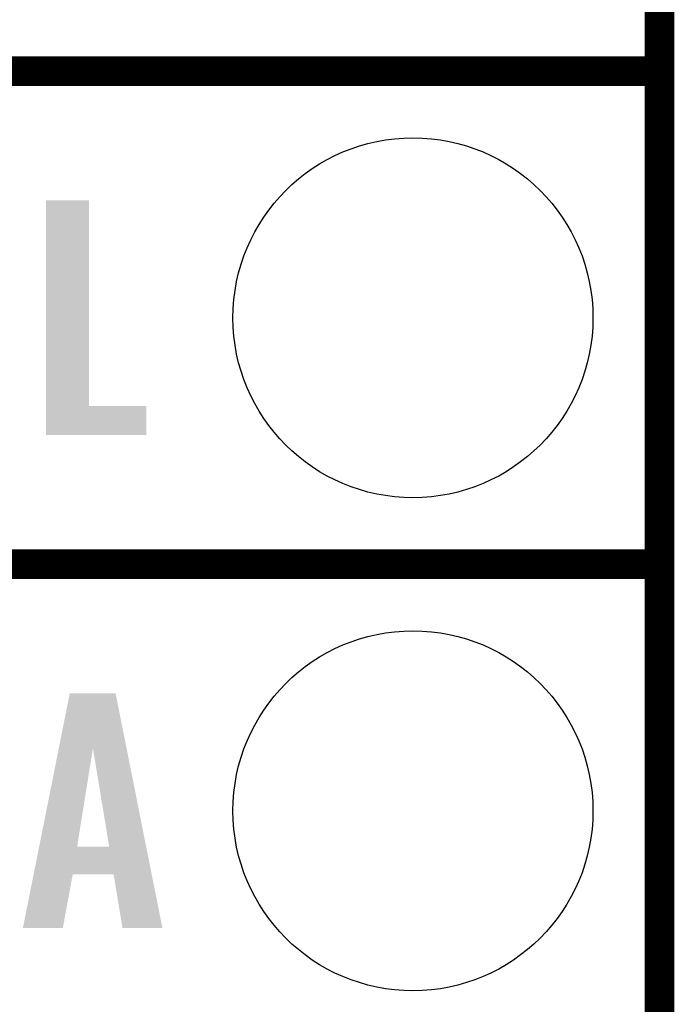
# Model space of a CAD drawing. Extents: x -1.3 to 24.2, y -3.9 to 53.4.
# Tile 18 of 61: x 20.8 to 24.2, y 4.1 to 9.2. Entities that reach past the tile are written whole.
import ezdxf

# ---------------------------------------------------------------- set-up
doc = ezdxf.new("R2010")
doc.units = 0
doc.layers.get('0').update_dxf_attribs({"linetype": 'CONTINUOUS'})
for name, color, linetype in [('UART_I2C_SPI_2_CLICK_V100_GKO', 5, 'CONTINUOUS'), ('UART_I2C_SPI_2_CLICK_V100_GTO', 14, 'CONTINUOUS'), ('UART_I2C_SPI_2_CLICK_V100_GTS', 12, 'CONTINUOUS')]:
    doc.layers.add(name, color=color, linetype=linetype)

# ---------------------------------------------------------------- blocks, each defined once
blk = doc.blocks.new('ROUND_16')
blk.add_circle((0, 0), 0.9271)

msp = doc.modelspace()

# ---------------------------------------------------------------- linework, layer by layer
at = {"layer": 'UART_I2C_SPI_2_CLICK_V100_GKO', "const_width": 0.1524}
msp.add_lwpolyline([(24.13, -1.27), (24.13, 53.34)], dxfattribs=at)
at = {"layer": 'UART_I2C_SPI_2_CLICK_V100_GTO', "const_width": 0.1524}
for points in [[(18.9738, 8.89), (24.13, 8.89)], [(18.9738, 8.89), (24.13, 8.89)], [(18.9738, 6.35), (24.13, 6.35)], [(18.9738, 6.35), (24.13, 6.35)]]:
    msp.add_lwpolyline(points, dxfattribs=at)
at = {"layer": 'UART_I2C_SPI_2_CLICK_V100_GTO'}
for points in [[(20.970242, 7.16534), (20.97026, 8.224498), (21.191242, 7.16534), (21.19122, 8.224498)], [(20.97026, 8.224498), (20.970262, 8.22452), (21.19122, 8.224498), (20.970262, 8.22452)], [(20.97024, 7.015502), (20.970242, 7.165318), (21.485838, 7.015502), (21.48586, 7.165318)], [(20.970242, 7.165318), (20.970242, 7.16534), (21.48586, 7.165318), (21.191242, 7.16534)], [(21.485838, 7.01548), (20.97024, 7.015502), (21.485838, 7.01548), (21.485838, 7.015502)], [(21.035876, 5.402448), (21.092174, 5.684502), (21.384672, 5.402448), (21.328384, 5.684502)], [(21.092174, 5.684502), (21.092178, 5.68452), (21.328384, 5.684502), (21.092178, 5.68452)], [(20.934514, 4.894606), (21.035876, 5.402448), (21.130264, 4.894606), (21.211522, 5.402448)], [(21.295334, 4.89458), (21.211522, 5.402448), (21.48602, 4.89458), (21.384672, 5.402448)], [(20.906118, 4.75234), (20.934508, 4.89458), (21.514406, 4.75234), (21.48602, 4.89458)], [(20.934508, 4.89458), (20.934514, 4.894606), (21.295334, 4.89458), (21.130264, 4.894606)], [(20.850864, 4.475506), (20.906114, 4.752322), (21.056586, 4.475506), (21.107396, 4.752322)], [(20.906114, 4.752322), (20.906118, 4.75234), (21.107396, 4.752322), (21.318202, 4.75234)], [(21.363936, 4.475498), (21.318202, 4.75234), (21.569652, 4.475498), (21.514406, 4.75234)], [(21.056582, 4.47548), (20.850864, 4.475506), (21.056582, 4.47548), (21.056586, 4.475506)], [(21.569654, 4.47548), (21.569652, 4.475498), (21.569654, 4.47548), (21.363936, 4.475498)]]:
    msp.add_solid(points, dxfattribs=at)

# ---------------------------------------------------------------- block references
at = {"layer": 'UART_I2C_SPI_2_CLICK_V100_GTS'}
for p in [(22.86, 7.62), (22.86, 5.08)]:
    msp.add_blockref('ROUND_16', p, dxfattribs=at)

doc.saveas('drawing.dxf')
